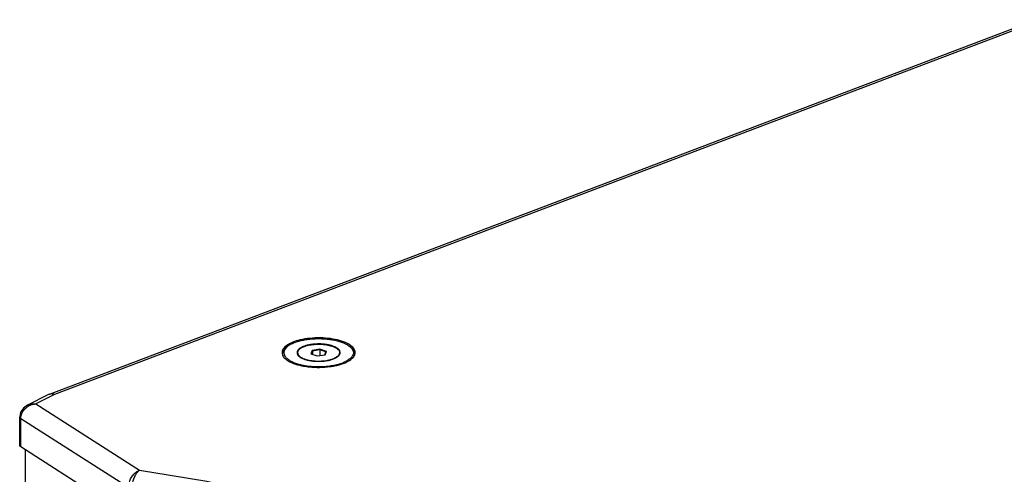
# Paper-space layout 'Layout1' of a CAD drawing. Header units: inches. Extents: x 29 to 351, y 58 to 234.
# Tile 7 of 104: x 38.46 to 54.62, y 92.95 to 100.4. Entities that reach past the tile are written whole.
import ezdxf

# ---------------------------------------------------------------- set-up
doc = ezdxf.new("R2010")
doc.units = ezdxf.units.IN
doc.header["$LTSCALE"] = 1.1
doc.header["$MEASUREMENT"] = 0
doc.layers.get('0').update_dxf_attribs({"linetype": 'CONTINUOUS'})
for name, color, linetype in [('02___PRT_ALL_AXES', 7, 'CONTINUOUS'), ('3_ALL_AXES', 7, 'CONTINUOUS'), ('7_ALL_FEATURES', 7, 'CONTINUOUS')]:
    doc.layers.add(name, color=color, linetype=linetype)

psp = doc.layouts.get("Layout1")

# ---------------------------------------------------------------- linework, layer by layer
at = {"color": 7, "linetype": 'Continuous'}
for p, q in [((43.26537829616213, 94.97688870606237), (43.24336757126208, 94.92268907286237)), ((43.24336757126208, 94.92268907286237), (43.34892395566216, 94.88808191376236)), ((43.27242751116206, 94.96737339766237), (43.25299867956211, 94.91953146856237)), ((43.39294540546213, 94.99648117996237), (43.26537829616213, 94.97688870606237)), ((43.26537829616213, 94.97688870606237), (43.27242751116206, 94.96737339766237)), ((43.39149014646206, 94.98565970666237), (43.27242751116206, 94.96737339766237)), ((43.27242751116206, 94.96737339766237), (43.27251873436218, 94.91313172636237)), ((43.34892395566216, 94.88808191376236), (43.47649106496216, 94.90767438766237)), ((43.39294540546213, 94.99648117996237), (43.39149014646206, 94.98565970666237)), ((43.4900094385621, 94.95335969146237), (43.39149014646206, 94.98565970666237)), ((43.39149014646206, 94.98565970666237), (43.39164321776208, 94.89464297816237)), ((43.49850178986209, 94.96187402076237), (43.39294540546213, 94.99648117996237)), ((43.47112151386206, 94.90684970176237), (43.4900094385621, 94.95335969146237)), ((43.47649106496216, 94.90767438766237), (43.49850178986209, 94.96187402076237)), ((43.49850178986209, 94.96187402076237), (43.4900094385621, 94.95335969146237))]:
    psp.add_line(p, q, dxfattribs=at)
at = {"layer": '02___PRT_ALL_AXES', "color": 7, "linetype": 'Continuous'}
for p, q in [((43.02644697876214, 94.94170218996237), (43.0265023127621, 94.90880043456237)), ((43.71542238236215, 94.94286090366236), (43.7154755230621, 94.91126325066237)), ((43.9615153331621, 94.92525431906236), (43.96154677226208, 94.90656046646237))]:
    psp.add_line(p, q, dxfattribs=at)
for points, start_tangent, end_tangent in [([(43.10430902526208, 95.02969602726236), (43.07477577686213, 95.01268072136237), (43.05185822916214, 94.99409281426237), (43.03606832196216, 94.97434752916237), (43.02775877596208, 94.95388594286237), (43.02646372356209, 94.94169889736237)], (-0.8968049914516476, -0.4424260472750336), (0.0007180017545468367, -0.9999997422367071)), ([(43.10430902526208, 95.02969602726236), (43.1397982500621, 95.04475863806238), (43.18045068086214, 95.05753207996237), (43.22535820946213, 95.06773101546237), (43.2735176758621, 95.07512761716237), (43.32385327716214, 95.07955665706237), (43.37524059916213, 95.08091919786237), (43.42653173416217, 95.07918480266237), (43.4765809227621, 95.07439221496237), (43.52427014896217, 95.06664849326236), (43.56853411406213, 95.05612661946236), (43.60838403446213, 95.04306163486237), (43.64292972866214, 95.02774538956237), (43.67139950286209, 95.01052002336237), (43.69315738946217, 94.99177032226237), (43.70771735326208, 94.97191512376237), (43.71475414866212, 94.95139796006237), (43.71540563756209, 94.94286419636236)], (0.8968049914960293, 0.4424260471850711), (0.0007180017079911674, -0.9999997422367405)), ([(43.02646372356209, 94.94169889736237), (43.02711521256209, 94.93316513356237), (43.03415200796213, 94.91264796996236), (43.04871197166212, 94.89279277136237), (43.07046985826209, 94.87404307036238), (43.09893963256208, 94.85681770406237), (43.13348532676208, 94.84150145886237), (43.14808634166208, 94.83624065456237)], (0.0007180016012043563, -0.9999997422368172), (0.9467460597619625, -0.3219812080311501)), ([(43.71540563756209, 94.94286419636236), (43.71411058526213, 94.93067715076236), (43.70580103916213, 94.91021556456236), (43.69001113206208, 94.89047027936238), (43.66709358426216, 94.87188237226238), (43.63756033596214, 94.85486706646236)], (0.0007180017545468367, -0.9999997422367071), (-0.8968049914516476, -0.4424260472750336)), ([(43.14808634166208, 94.83624065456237), (43.17333524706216, 94.82843647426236), (43.21759921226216, 94.81791460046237), (43.2534681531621, 94.81178236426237)], (0.9467460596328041, -0.3219812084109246), (0.9897162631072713, -0.1430444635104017)), ([(43.2534681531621, 94.81178236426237), (43.26528843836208, 94.81017087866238), (43.31533762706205, 94.80537829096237), (43.36662876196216, 94.80364389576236), (43.41801608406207, 94.80500643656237), (43.46835168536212, 94.80943547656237), (43.51651115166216, 94.81683207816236), (43.56141868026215, 94.82703101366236), (43.60207111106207, 94.83980445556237), (43.63756033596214, 94.85486706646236)], (0.989716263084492, -0.1430444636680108), (0.8968049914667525, 0.4424260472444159))]:
    psp.add_spline(points, degree=3, dxfattribs=dict(at, start_tangent=start_tangent, end_tangent=end_tangent))
at = {"layer": '3_ALL_AXES', "color": 7, "linetype": 'Continuous'}
for p, q in [((42.92322321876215, 95.10266096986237), (42.90624425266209, 95.09463249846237)), ((42.82076917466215, 94.84459582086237), (42.83207414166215, 94.83496444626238)), ((43.06075968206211, 94.73495384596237), (43.07102425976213, 94.73253203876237)), ((43.91798262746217, 94.84347413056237), (43.92391011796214, 94.84894221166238))]:
    psp.add_line(p, q, dxfattribs=at)
for points, start_tangent, end_tangent in [([(43.89401398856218, 95.06159576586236), (43.81337436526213, 95.10624564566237), (43.68110967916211, 95.14960924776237), (43.52371645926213, 95.17617639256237), (43.35394576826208, 95.18379476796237), (43.18555141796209, 95.17184717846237), (43.03217571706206, 95.14130154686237), (42.92322321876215, 95.10266096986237)], (-0.8136303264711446, 0.5813825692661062), (-0.9108593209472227, -0.4127169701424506)), ([(42.81795924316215, 95.03562088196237), (42.77447301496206, 94.96904746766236)], (-0.7244405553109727, -0.6893372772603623), (-0.2524904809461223, -0.9675993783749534)), ([(42.84655776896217, 95.05933178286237), (42.81795924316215, 95.03562088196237)], (-0.8091990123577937, -0.5875346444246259), (-0.7244405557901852, -0.6893372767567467)), ([(42.90624425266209, 95.09463249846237), (42.84655776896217, 95.05933178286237)], (-0.8968049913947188, -0.4424260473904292), (-0.8091990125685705, -0.5875346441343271)), ([(43.91744390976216, 95.04319739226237), (43.90979521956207, 95.04959864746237), (43.89401398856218, 95.06159576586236)], (-0.7555337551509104, 0.6551097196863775), (-0.8136303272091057, 0.5813825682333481)), ([(43.97068122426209, 94.94324021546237), (43.96256079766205, 94.98425745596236), (43.91744390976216, 95.04319739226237)], (-0.01234805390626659, 0.9999237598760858), (-0.7555337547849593, 0.6551097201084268)), ([(42.77447301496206, 94.96904746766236), (42.77118813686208, 94.94132287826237)], (-0.2524904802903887, -0.9675993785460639), (0.01234805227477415, -0.999923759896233)), ([(42.77118813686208, 94.94132287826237), (42.77930856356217, 94.90030563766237)], (0.01234805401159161, -0.9999237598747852), (0.370725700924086, -0.9287424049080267)), ([(42.77930856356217, 94.90030563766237), (42.82076917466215, 94.84459582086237)], (0.3707257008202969, -0.9287424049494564), (0.7431037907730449, -0.669176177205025)), ([(43.92391011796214, 94.84894221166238), (43.96422421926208, 94.90555336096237)], (0.7244405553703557, 0.6893372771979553), (0.3520619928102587, 0.9359766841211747)), ([(43.96422421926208, 94.90555336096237), (43.96739634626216, 94.91551562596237)], (0.352061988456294, 0.9359766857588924), (0.2524904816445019, 0.9675993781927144)), ([(43.96739634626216, 94.91551562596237), (43.97068122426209, 94.94324021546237)], (0.2524904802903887, 0.9675993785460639), (-0.01234805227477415, 0.999923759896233)), ([(42.83207414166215, 94.83496444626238), (42.85118961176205, 94.82061441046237)], (0.7773751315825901, -0.629037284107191), (0.8204104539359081, -0.5717750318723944)), ([(42.85118961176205, 94.82061441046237), (42.92849499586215, 94.77831744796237), (43.06075968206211, 94.73495384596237)], (0.8204104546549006, -0.5717750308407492), (0.9721250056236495, -0.2344631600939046)), ([(43.07102425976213, 94.73253203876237), (43.12322585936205, 94.72180783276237)], (0.9743994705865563, -0.2248236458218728), (0.9839930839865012, -0.1782066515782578)), ([(43.12322585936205, 94.72180783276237), (43.21815290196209, 94.70838670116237), (43.38792359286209, 94.70076832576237), (43.55631794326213, 94.71271591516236)], (0.9839930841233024, -0.1782066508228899), (0.9914059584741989, 0.130821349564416)), ([(43.55631794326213, 94.71271591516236), (43.59352532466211, 94.71817125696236)], (0.9914059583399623, 0.1308213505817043), (0.9871657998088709, 0.1596987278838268)), ([(43.59352532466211, 94.71817125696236), (43.67233478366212, 94.73372271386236)], (0.9871657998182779, 0.1596987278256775), (0.9733951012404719, 0.2291330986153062)), ([(43.67233478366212, 94.73372271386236), (43.70969364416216, 94.74326154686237)], (0.9733951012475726, 0.2291330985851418), (0.963978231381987, 0.2659811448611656)), ([(43.70969364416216, 94.74326154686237), (43.83562510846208, 94.78993059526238)], (0.9639782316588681, 0.2659811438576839), (0.8968049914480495, 0.4424260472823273)), ([(43.83562510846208, 94.78993059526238), (43.91798262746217, 94.84347413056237)], (0.8968049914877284, 0.4424260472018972), (0.7453095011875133, 0.6667186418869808))]:
    psp.add_spline(points, degree=3, dxfattribs=dict(at, start_tangent=start_tangent, end_tangent=end_tangent))
at = {"layer": '7_ALL_FEATURES', "color": 7, "linetype": 'Continuous'}
for p, q in [((55.15164050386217, 100.4044732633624), (38.94767327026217, 94.25684323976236)), ((55.23506887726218, 100.3998585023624), (39.03682337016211, 94.25439924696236)), ((42.84109559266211, 95.02705952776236), (42.83901952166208, 95.02494267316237)), ((42.85802696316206, 95.04242522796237), (42.84037079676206, 95.02785804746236)), ((43.88350265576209, 95.04414986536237), (43.90120772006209, 95.02964215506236)), ((43.07170579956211, 94.74620007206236), (43.08302383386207, 94.74348534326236)), ((43.66991558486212, 94.74698252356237), (43.67944305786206, 94.74940584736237)), ((38.93816704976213, 94.25270647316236), (38.59318560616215, 94.08251476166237)), ((39.03682337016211, 94.25439924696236), (38.72783188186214, 94.10196267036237)), ((38.94757559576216, 94.25680618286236), (38.9382782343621, 94.25276118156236)), ((38.59273959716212, 94.08229445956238), (38.59294959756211, 94.08239831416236)), ((38.72783188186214, 94.10196267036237), (40.43085668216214, 93.01316719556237)), ((38.46569663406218, 93.42043621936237), (38.46490866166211, 93.88896749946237)), ((38.47977076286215, 93.96471369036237), (38.46492241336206, 93.88893475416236)), ((38.48300193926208, 93.86374115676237), (40.25240118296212, 92.73251048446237)), ((38.48378991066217, 93.39521047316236), (38.48300193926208, 93.86374115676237)), ((40.25318915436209, 92.26397980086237), (38.48378991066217, 93.39521047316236)), ((38.55294826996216, 93.35099543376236), (38.60281497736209, 63.70006801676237))]:
    psp.add_line(p, q, dxfattribs=at)
psp.add_lwpolyline([(38.59271945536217, 94.08226066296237), (38.52499745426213, 94.03341240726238), (38.47977076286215, 93.96471369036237)], dxfattribs=at)
for points, start_tangent, end_tangent in [([(42.84036477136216, 95.02786535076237), (42.82070792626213, 95.00977264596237), (42.79394307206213, 94.97402919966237), (42.78138641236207, 94.93706029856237), (42.78044821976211, 94.92326806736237)], (-0.7713649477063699, -0.6363930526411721), (0.00341112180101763, -0.9999941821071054)), ([(42.83901952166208, 95.02494267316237), (42.81314682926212, 94.99039067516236), (42.80100872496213, 94.95465407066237), (42.80290408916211, 94.91861281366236), (42.81878625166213, 94.88315435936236), (42.84826414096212, 94.84915181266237), (42.89061191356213, 94.81744242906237), (42.94478682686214, 94.78880699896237), (43.00945491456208, 94.76395062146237), (43.07170579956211, 94.74620007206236)], (-0.6951180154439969, -0.7188956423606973), (0.9710044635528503, -0.2390613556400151)), ([(42.85802704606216, 95.04243716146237), (42.84109559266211, 95.02705952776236)], (-0.7713838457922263, -0.6363701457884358), (-0.7052017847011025, -0.7090066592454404)), ([(42.92909788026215, 95.08713982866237), (42.87798973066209, 95.05745927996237), (42.85802704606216, 95.04243716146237)], (-0.8968049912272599, -0.4424260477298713), (-0.7713838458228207, -0.6363701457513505)), ([(42.92909788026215, 95.08713982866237), (42.99108551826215, 95.11325348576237), (43.06242630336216, 95.13515724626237), (43.14136358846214, 95.15231176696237), (43.22595367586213, 95.16429464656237), (43.31411367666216, 95.17081082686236), (43.40367279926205, 95.17169985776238), (43.4924258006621, 95.16693984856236), (43.57818728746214, 95.15664800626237), (43.65884552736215, 95.14107775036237), (43.73241444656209, 95.12061247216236), (43.79708253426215, 95.09575609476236), (43.85125744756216, 95.06712066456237), (43.88351794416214, 95.04414286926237)], (0.8968049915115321, 0.4424260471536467), (0.7731492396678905, -0.6342241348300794)), ([(43.10185877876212, 95.03468906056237), (43.07909977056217, 95.02274593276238), (43.05000414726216, 95.00226996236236), (43.02966267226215, 94.98015766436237), (43.01863020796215, 94.95701220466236), (43.01662903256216, 94.94167824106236)], (-0.9046939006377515, -0.4260621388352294), (-0.0005442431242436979, -0.9999998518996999)), ([(43.59530143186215, 95.05296970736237), (43.54710236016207, 95.06625910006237), (43.49409789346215, 95.07616670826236), (43.4377338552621, 95.08242227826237), (43.37954770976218, 95.08485517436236), (43.32112662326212, 95.08339903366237), (43.26406417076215, 95.07809357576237), (43.20991686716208, 95.06908351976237), (43.16016170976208, 95.05661463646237), (43.11615588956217, 95.04102704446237), (43.10185877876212, 95.03468906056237)], (-0.9502335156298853, 0.3115385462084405), (-0.9046939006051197, -0.4260621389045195)), ([(43.72524032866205, 94.94288485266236), (43.72466166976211, 94.95109816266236), (43.71643543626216, 94.97440494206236), (43.69878484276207, 94.99683547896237), (43.67219135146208, 95.01777792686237), (43.63738036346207, 95.03666103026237), (43.59530143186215, 95.05296970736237)], (0.0005442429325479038, 0.9999998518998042), (-0.9502335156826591, 0.3115385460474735)), ([(43.90034867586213, 95.02898399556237), (43.92308310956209, 95.00140873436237), (43.93896527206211, 94.96595028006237), (43.94086063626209, 94.92990902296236), (43.92872253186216, 94.89417241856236), (43.90284983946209, 94.85962042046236), (43.86387963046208, 94.82710381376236), (43.81277148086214, 94.79742326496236)], (0.708952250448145, -0.7052564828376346), (-0.8968049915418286, -0.4424260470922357)), ([(43.88351794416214, 95.04414286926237), (43.8936052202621, 95.03541128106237), (43.90034867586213, 95.02898399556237)], (0.7731492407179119, -0.6342241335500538), (0.708952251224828, -0.7052564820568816)), ([(43.90121053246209, 95.02964558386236), (43.91165864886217, 95.02060224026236), (43.94215301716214, 94.98542719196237), (43.95858284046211, 94.94874603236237), (43.96148175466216, 94.92525420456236)], (0.7731887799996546, -0.6341759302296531), (0.003411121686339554, -0.9999941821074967)), ([(43.01662903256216, 94.94167824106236), (43.01720769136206, 94.93346493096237), (43.02543392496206, 94.91015815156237), (43.0262905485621, 94.90867513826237)], (-0.000544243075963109, -0.9999998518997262), (0.5092199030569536, -0.8606364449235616)), ([(43.0262905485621, 94.90867513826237), (43.04308451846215, 94.88772761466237), (43.06967800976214, 94.86678516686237), (43.1044889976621, 94.84790206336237), (43.14656792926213, 94.83159338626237)], (0.5092199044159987, -0.8606364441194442), (0.9502335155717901, -0.3115385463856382)), ([(43.14656792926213, 94.83159338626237), (43.1947670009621, 94.81830399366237), (43.24777146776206, 94.80839638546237), (43.30413550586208, 94.80214081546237), (43.36232165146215, 94.79970791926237), (43.42074273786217, 94.80116405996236), (43.47780519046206, 94.80646951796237), (43.53195249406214, 94.81547957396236), (43.58170765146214, 94.82794845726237), (43.62571347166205, 94.84353604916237), (43.66276959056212, 94.86181716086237), (43.69186521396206, 94.88229313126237), (43.71220668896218, 94.90440542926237), (43.71625551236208, 94.91081761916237)], (0.9502335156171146, -0.3115385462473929), (0.4960745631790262, 0.8682799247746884)), ([(43.71625551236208, 94.91081761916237), (43.72323915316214, 94.92755088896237), (43.72524032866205, 94.94288485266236)], (0.49607456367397, 0.8682799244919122), (0.0005442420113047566, 0.9999998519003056)), ([(43.96148175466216, 94.92525420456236), (43.96054356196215, 94.91146197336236), (43.95754579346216, 94.89759917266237)], (0.003411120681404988, -0.9999941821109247), (-0.2789063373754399, -0.9603183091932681)), ([(43.08302383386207, 94.74348534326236), (43.16368207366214, 94.72791508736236), (43.24944356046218, 94.71762324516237), (43.33819656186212, 94.71286323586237), (43.42775568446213, 94.71375226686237), (43.51591568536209, 94.72026844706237), (43.60050577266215, 94.73225132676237), (43.66991558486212, 94.74698252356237)], (0.9737787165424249, -0.2274972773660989), (0.9703954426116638, 0.241521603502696)), ([(43.67944305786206, 94.74940584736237), (43.75078384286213, 94.77130960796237), (43.81277148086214, 94.79742326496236)], (0.9678536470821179, 0.2515140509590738), (0.8968049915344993, 0.4424260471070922)), ([(39.03682337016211, 94.25439924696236), (38.97071200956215, 94.26274029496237), (38.94764048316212, 94.25663740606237)], (-0.9365005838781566, 0.3506660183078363), (-0.9333950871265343, -0.3588504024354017)), ([(38.52687734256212, 93.99138553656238), (38.5801028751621, 94.04500689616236), (38.60426246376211, 94.06139290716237)], (0.5934242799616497, 0.8048898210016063), (0.8555292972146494, 0.5177544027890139)), ([(38.59294635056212, 94.08240487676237), (38.65217679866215, 94.10128840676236), (38.72783188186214, 94.10196267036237)], (0.8962949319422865, 0.4434584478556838), (0.9910675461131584, -0.133360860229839)), ([(38.60426246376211, 94.06139290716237), (38.64942804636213, 94.08358136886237)], (0.8555292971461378, 0.5177544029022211), (0.9323749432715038, 0.3614926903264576)), ([(38.64942804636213, 94.08358136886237), (38.72783188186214, 94.10196267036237)], (0.9323749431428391, 0.3614926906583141), (0.9961649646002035, 0.08749493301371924)), ([(38.4653682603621, 93.88891635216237), (38.46615342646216, 93.88211836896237), (38.48300193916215, 93.86374119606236)], (-0.03987505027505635, -0.9992046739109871), (0.842514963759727, -0.5386729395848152)), ([(38.48300193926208, 93.86374115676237), (38.49385769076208, 93.92870091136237)], (-0.002120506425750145, 0.9999977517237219), (0.3202954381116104, 0.9473177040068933)), ([(38.49385769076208, 93.92870091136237), (38.52687734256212, 93.99138553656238)], (0.3202954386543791, 0.9473177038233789), (0.5934242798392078, 0.8048898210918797)), ([(38.48378991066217, 93.39521047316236), (38.46938467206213, 93.40868768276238), (38.46577330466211, 93.42046460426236)], (-0.8425274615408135, 0.5386533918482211), (-0.02702530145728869, 0.9996347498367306)), ([(40.25240118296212, 92.73251048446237), (40.26081726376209, 92.80154400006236), (40.28574931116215, 92.87072566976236), (40.32508830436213, 92.93310389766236), (40.37489235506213, 92.98213772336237), (40.4308584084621, 93.01316609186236)], (-0.002402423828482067, 0.9999971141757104), (0.9392213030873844, 0.3433123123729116)), ([(40.3110809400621, 92.71334841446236), (40.31669699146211, 92.78337630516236), (40.33342391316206, 92.85531619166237), (40.35984353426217, 92.92197230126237), (40.39335478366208, 92.97634734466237), (40.43085668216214, 93.01316719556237)], (-0.001892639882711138, 0.9999982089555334), (0.822984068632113, 0.5680644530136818)), ([(40.43085668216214, 93.01316719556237), (42.03691512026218, 92.73728206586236), (43.56793242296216, 92.40313545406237), (45.01301979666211, 92.01350114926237), (46.36092910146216, 91.57159402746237), (47.60111756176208, 91.08087015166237), (48.72355372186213, 90.54507731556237), (49.71932058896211, 89.96790043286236)], (0.9889455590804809, -0.1482790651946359), (0.8415755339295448, -0.5401394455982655))]:
    psp.add_spline(points, degree=3, dxfattribs=dict(at, start_tangent=start_tangent, end_tangent=end_tangent))

doc.saveas('drawing.dxf')
